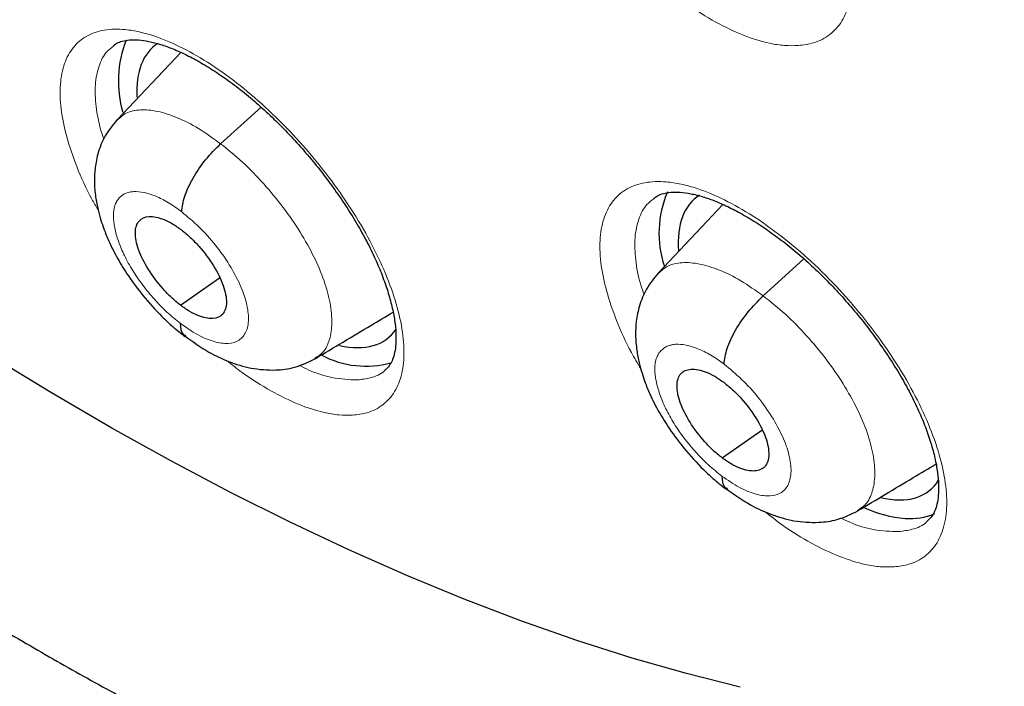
# Model space of a CAD drawing. Header units: millimetres. Extents: x 8 to 2230, y 12 to 2204.
# Tile 131 of 163: x 2056.26 to 2064.17, y 823.93 to 829.28. Entities that reach past the tile are written whole.
import ezdxf

# ---------------------------------------------------------------- set-up
doc = ezdxf.new("R2010")
doc.units = ezdxf.units.MM

msp = doc.modelspace()

# ---------------------------------------------------------------- linework, layer by layer
at = {"color": 7, "linetype": 'Continuous', "lineweight": 30}
for p, q in [((2057.5582, 829.0161), (2057.0463, 828.4747)), ((2057.8784, 828.2829), (2058.2028, 828.5769)), ((2061.9132, 827.7946), (2061.3945, 827.2458)), ((2062.2362, 827.0618), (2062.5634, 827.3583)), ((2057.5551, 826.9872), (2057.869, 827.206)), ((2061.9068, 825.7612), (2062.226, 825.9837))]:
    msp.add_line(p, q, dxfattribs=at)
at = {"color": 7, "linetype": 'Continuous', "lineweight": 30, "flags": 128}
msp.add_lwpolyline([(2062.0512, 823.9212), (2061.6211, 824.0298), (2061.184, 824.155), (2060.7404, 824.2965), (2060.2906, 824.4543), (2059.8351, 824.6282), (2059.3741, 824.8181), (2058.9083, 825.0238), (2058.4378, 825.2451), (2057.9632, 825.4819), (2057.4849, 825.7339), (2057.0033, 826.0008), (2056.5188, 826.2826), (2056.0318, 826.5788), (2055.5428, 826.8893), (2055.0522, 827.2138), (2054.5604, 827.552), (2054.0679, 827.9037), (2053.5751, 828.2684), (2053.0824, 828.6458), (2052.5903, 829.0358), (2052.0992, 829.4378), (2051.6095, 829.8515)], dxfattribs=at)
at = {"color": 252, "linetype": 'Continuous', "lineweight": 0, "flags": 128}
msp.add_lwpolyline([(2062.0512, 823.9212), (2061.6211, 824.0298), (2061.184, 824.155), (2060.7404, 824.2965), (2060.2906, 824.4543), (2059.8351, 824.6282), (2059.3741, 824.8181), (2058.9083, 825.0238), (2058.4378, 825.2451), (2057.9632, 825.4819), (2057.4849, 825.7339), (2057.0033, 826.0008), (2056.5188, 826.2826), (2056.0318, 826.5788), (2055.5428, 826.8893), (2055.0522, 827.2138), (2054.5604, 827.552), (2054.0679, 827.9037), (2053.5751, 828.2684), (2053.0824, 828.6458), (2052.5903, 829.0358), (2052.0992, 829.4378), (2051.6095, 829.8515)], dxfattribs=at)
at = {"color": 7, "linetype": 'Continuous', "lineweight": 30}
for centre, radius, start, end in [((2057.9519, 828.7847), 0.8949, 158.3976, 196.20879), ((2062.2381, 827.565), 0.839, 156.79242, 198.51637), ((2059.0443, 827.2502), 0.7525, 241.99484, 285.62851), ((2063.4661, 826.3017), 1.0296, 246.17518, 265.03921), ((2063.4212, 825.759), 0.485, 264.77521, 293.41981)]:
    msp.add_arc(centre, radius, start, end, dxfattribs=at)
for centre, major_axis, ratio, start_param, end_param in [((2058.2842, 827.8955), (-0.9368, 1.1738), 0.456464, 6.237493, 6.849808), ((2062.6338, 826.6742), (-0.9387, 1.1746), 0.455367, 6.229058, 6.863603), ((2058.2842, 827.8955), (-0.9368, 1.1738), 0.456464, 2.624063, 3.284406), ((2062.6338, 826.6742), (-0.9387, 1.1746), 0.455367, 2.618526, 3.299397)]:
    msp.add_ellipse(centre, major_axis=major_axis, ratio=ratio, start_param=start_param, end_param=end_param, dxfattribs=at)
for points, knots in [([(2091.2758, 812.468), (2091.3522, 812.5277), (2091.5025, 812.6449), (2091.7052, 812.8118), (2091.8851, 812.9654), (2092.0418, 813.1043), (2092.1877, 813.2378), (2092.3208, 813.3634), (2092.4407, 813.48), (2092.5508, 813.59), (2092.6619, 813.7039), (2092.7785, 813.8268), (2092.8941, 813.9524), (2093.0013, 814.0723), (2093.0986, 814.1841), (2093.1864, 814.2874), (2093.287, 814.4086), (2093.3997, 814.5484), (2093.5265, 814.7114), (2093.6494, 814.8754), (2093.7714, 815.0442), (2093.8919, 815.2174), (2094.0106, 815.3945), (2094.1266, 815.5746), (2094.2395, 815.7569), (2094.3494, 815.9415), (2094.4597, 816.1342), (2094.574, 816.3426), (2094.6958, 816.5753), (2094.8245, 816.8345), (2094.9699, 817.1453), (2095.1222, 817.4955), (2095.2728, 817.8723), (2095.4057, 818.2333), (2095.5214, 818.5742), (2095.62, 818.8881), (2095.6865, 819.1152), (2095.7294, 819.2689), (2095.7566, 819.3683), (2095.7886, 819.4884), (2095.8252, 819.6308), (2095.9103, 819.9756), (2096.0278, 820.5127), (2096.1391, 821.146), (2096.2149, 821.6686), (2096.266, 822.0815), (2096.308, 822.4853), (2096.3417, 822.8793), (2096.3674, 823.2576), (2096.3859, 823.6126), (2096.3982, 823.936), (2096.4056, 824.2245), (2096.4094, 824.4768), (2096.4106, 824.6923), (2096.4103, 824.8701), (2096.4093, 824.9976), (2096.4084, 825.0826), (2096.4076, 825.1419), (2096.4065, 825.2108), (2096.4048, 825.3041), (2096.402, 825.428), (2096.3978, 825.5821), (2096.3919, 825.7601), (2096.3809, 826.0356), (2096.3618, 826.4119), (2096.3294, 826.8993), (2096.286, 827.4255), (2096.2298, 827.9912), (2096.1604, 828.5861), (2096.0637, 829.3066), (2095.9347, 830.1348), (2095.7673, 831.0628), (2095.5894, 831.9371), (2095.4057, 832.7568), (2095.2204, 833.5216), (2095.0278, 834.2636), (2094.8296, 834.9819), (2094.6247, 835.6852), (2094.3713, 836.5126), (2094.0547, 837.486), (2093.6606, 838.6187), (2093.227, 839.7888), (2092.7522, 840.9961), (2092.2726, 842.1485), (2091.796, 843.2401), (2091.3296, 844.2654), (2090.8363, 845.3082), (2090.3223, 846.354), (2089.7495, 847.4781), (2089.1211, 848.6649), (2088.4363, 849.9078), (2087.7489, 851.1097), (2087.0622, 852.2693), (2086.4257, 853.3099), (2085.8431, 854.2368), (2085.3147, 855.0584), (2084.7784, 855.8742), (2084.2202, 856.7048), (2083.6145, 857.5861), (2082.9566, 858.5207), (2082.2433, 859.5088), (2081.4854, 860.5318), (2080.6816, 861.5881), (2079.8309, 862.6759), (2079.0348, 863.6655), (2078.3042, 864.552), (2077.6491, 865.3311), (2076.9714, 866.1207), (2076.2711, 866.9198), (2075.5568, 867.7174), (2074.8431, 868.4974), (2074.0853, 869.3083), (2073.2932, 870.1363), (2072.4721, 870.9735), (2071.6894, 871.7528), (2070.9464, 872.476), (2070.2444, 873.1448), (2069.5844, 873.7608), (2069.0387, 874.2604), (2068.5993, 874.6568), (2068.2604, 874.9592), (2067.9492, 875.2341), (2067.6737, 875.4753), (2067.4599, 875.661), (2067.3003, 875.7989), (2067.1823, 875.9004), (2067.0575, 876.0074), (2066.9048, 876.1378), (2066.7075, 876.3053), (2066.474, 876.5023), (2066.2067, 876.7259), (2065.9084, 876.9733), (2065.5774, 877.2451), (2065.2288, 877.5282), (2064.8781, 877.8097), (2064.3893, 878.1977), (2063.7752, 878.6763), (2063.0722, 879.2105), (2062.4371, 879.6822), (2061.8517, 880.1082), (2061.2654, 880.5261), (2060.6506, 880.9549), (2059.9985, 881.399), (2059.3089, 881.8565), (2058.5934, 882.3178), (2057.8759, 882.7668), (2057.1812, 883.1869), (2056.717, 883.4622), (2056.4852, 883.5941), (2056.4713, 883.6021)], [0, 0, 0, 0, 0.0042077, 0.0082656, 0.0121942, 0.0159248, 0.0192828, 0.0222635, 0.025087, 0.0274445, 0.0301951, 0.0333074, 0.0363414, 0.0391559, 0.0417511, 0.0441273, 0.0462845, 0.0500415, 0.0536049, 0.057244, 0.060959, 0.0647457, 0.0685605, 0.0723922, 0.0762278, 0.0800446, 0.0838669, 0.0880517, 0.0927157, 0.0978595, 0.1034175, 0.1108565, 0.1178811, 0.1244908, 0.1306551, 0.136254, 0.141145, 0.1425561, 0.1442438, 0.1463224, 0.1487919, 0.151607, 0.164055, 0.1758629, 0.1825868, 0.189083, 0.1953511, 0.2013911, 0.2071965, 0.2125514, 0.217349, 0.2215892, 0.2252718, 0.2283967, 0.2309638, 0.232973, 0.2338958, 0.2346271, 0.2355301, 0.2368686, 0.2386424, 0.2408517, 0.2434653, 0.2462327, 0.2525492, 0.25933, 0.266575, 0.274284, 0.28244, 0.2906031, 0.303052, 0.3150371, 0.3265577, 0.3364509, 0.3459731, 0.3551243, 0.3639047, 0.3723252, 0.3807252, 0.3938239, 0.4072503, 0.4210066, 0.4350949, 0.4495177, 0.4610865, 0.4728647, 0.4848539, 0.4969042, 0.50868, 0.5232519, 0.5373587, 0.5509994, 0.5641721, 0.5768748, 0.586525, 0.5958834, 0.6050539, 0.614582, 0.6245464, 0.6355915, 0.6471277, 0.6591551, 0.6716742, 0.6846853, 0.6981888, 0.707561, 0.7171571, 0.7269774, 0.7370222, 0.7472853, 0.7573912, 0.7671239, 0.7789713, 0.7902141, 0.8008515, 0.8108829, 0.8203077, 0.8291254, 0.8373355, 0.8420902, 0.8466142, 0.8507949, 0.8544312, 0.8575189, 0.8592433, 0.8607325, 0.8621693, 0.8641563, 0.8667408, 0.8699231, 0.8733271, 0.8772235, 0.8816128, 0.8862861, 0.890855, 0.8953109, 0.9053658, 0.9147908, 0.9226729, 0.9300628, 0.9375455, 0.9454494, 0.9539496, 0.9628899, 0.9722711, 0.9818121, 0.9908807, 0.9994521, 1, 1, 1, 1]), ([(2048.2071, 876.2271), (2048.3197, 876.1618), (2048.6459, 875.9725), (2049.1878, 875.6491), (2049.8334, 875.2529), (2050.481, 874.8436), (2051.1303, 874.4216), (2051.7811, 873.9871), (2052.4332, 873.5403), (2053.0861, 873.0812), (2053.7397, 872.6101), (2054.3938, 872.1273), (2055.0479, 871.6328), (2055.7019, 871.1269), (2056.3555, 870.6098), (2057.0084, 870.0816), (2057.6604, 869.5427), (2058.3111, 868.9932), (2058.9603, 868.4333), (2059.6078, 867.8633), (2060.2533, 867.2834), (2060.8964, 866.6938), (2061.537, 866.0948), (2062.1748, 865.4867), (2062.8095, 864.8696), (2063.4409, 864.2438), (2064.0687, 863.6095), (2064.6926, 862.9671), (2065.3124, 862.3168), (2065.9279, 861.6588), (2066.5387, 860.9935), (2067.1447, 860.321), (2067.7456, 859.6417), (2068.3411, 858.9558), (2068.931, 858.2637), (2069.5151, 857.5655), (2070.0931, 856.8616), (2070.6647, 856.1523), (2071.2299, 855.4378), (2071.7883, 854.7185), (2072.3396, 853.9946), (2072.8838, 853.2665), (2073.4204, 852.5344), (2073.9495, 851.7986), (2074.4706, 851.0594), (2074.9837, 850.3172), (2075.4884, 849.5722), (2075.9847, 848.8247), (2076.4722, 848.0751), (2076.9508, 847.3236), (2077.4204, 846.5706), (2077.8806, 845.8164), (2078.3314, 845.0612), (2078.7725, 844.3054), (2079.2038, 843.5493), (2079.6251, 842.7932), (2080.0362, 842.0374), (2080.437, 841.2822), (2080.8272, 840.528), (2081.2068, 839.7749), (2081.5756, 839.0235), (2081.9335, 838.2739), (2082.2802, 837.5264), (2082.6157, 836.7815), (2082.9398, 836.0393), (2083.2524, 835.3002), (2083.5534, 834.5645), (2083.8426, 833.8325), (2084.12, 833.1045), (2084.3854, 832.3808), (2084.6388, 831.6617), (2084.8799, 830.9474), (2085.1089, 830.2384), (2085.3255, 829.5349), (2085.5296, 828.8371), (2085.7213, 828.1455), (2085.9004, 827.4601), (2086.0669, 826.7815), (2086.2206, 826.1097), (2086.3617, 825.4452), (2086.4899, 824.7881), (2086.6054, 824.1387), (2086.7079, 823.4974), (2086.7976, 822.8644), (2086.8744, 822.2399), (2086.9383, 821.6242), (2086.9892, 821.0176), (2087.0272, 820.4202), (2087.0523, 819.8324), (2087.0645, 819.2544), (2087.0637, 818.6863), (2087.0501, 818.1285), (2087.0236, 817.5811), (2086.9843, 817.0444), (2086.9322, 816.5185), (2086.8673, 816.0036), (2086.7897, 815.5), (2086.6995, 815.0078), (2086.5966, 814.5272), (2086.4812, 814.0583), (2086.3532, 813.6013), (2086.2127, 813.1563), (2086.0598, 812.7235), (2085.8946, 812.3029), (2085.7169, 811.8949), (2085.5269, 811.4993), (2085.3247, 811.1165), (2085.1102, 810.7465), (2084.8835, 810.3894), (2084.6446, 810.0454), (2084.3936, 809.7146), (2084.1305, 809.3973), (2083.8556, 809.0931), (2083.5676, 808.804), (2083.3612, 808.6078), (2083.2475, 808.5121), (2083.2375, 808.5037)], [0, 0, 0, 0, 0.004666, 0.013525, 0.022386, 0.031248, 0.040111, 0.048976, 0.057841, 0.066707, 0.075574, 0.084443, 0.093312, 0.102182, 0.111052, 0.119924, 0.128796, 0.137669, 0.146543, 0.155417, 0.164292, 0.173167, 0.182043, 0.19092, 0.199797, 0.208674, 0.217552, 0.22643, 0.235308, 0.244187, 0.253065, 0.261944, 0.270824, 0.279703, 0.288583, 0.297462, 0.306342, 0.315222, 0.324102, 0.332981, 0.341861, 0.350741, 0.35962, 0.3685, 0.377379, 0.386258, 0.395137, 0.404015, 0.412893, 0.421771, 0.430649, 0.439526, 0.448402, 0.457279, 0.466154, 0.47503, 0.483904, 0.492778, 0.501652, 0.510525, 0.519397, 0.528268, 0.537138, 0.546008, 0.554877, 0.563745, 0.572611, 0.581477, 0.590342, 0.599206, 0.608069, 0.61693, 0.62579, 0.634649, 0.643507, 0.652364, 0.661219, 0.670073, 0.678925, 0.687776, 0.696626, 0.705475, 0.714322, 0.723168, 0.732013, 0.740858, 0.749701, 0.758543, 0.767386, 0.776228, 0.78507, 0.793912, 0.802755, 0.8116, 0.820446, 0.829295, 0.838147, 0.847003, 0.855864, 0.864731, 0.873605, 0.882487, 0.891378, 0.90028, 0.909194, 0.918121, 0.927061, 0.936017, 0.944988, 0.953975, 0.962977, 0.971994, 0.981025, 0.990068, 0.99912, 1, 1, 1, 1]), ([(2053.6648, 856.7721), (2053.7465, 856.7082), (2053.9833, 856.5227), (2054.3751, 856.2072), (2054.8399, 855.8224), (2055.3036, 855.4267), (2055.7661, 855.0208), (2056.227, 854.605), (2056.6857, 854.1794), (2057.142, 853.7446), (2057.5954, 853.3008), (2058.0456, 852.8484), (2058.4923, 852.3877), (2058.9349, 851.9192), (2059.3732, 851.4432), (2059.8068, 850.96), (2060.2354, 850.4702), (2060.6586, 849.974), (2061.076, 849.4718), (2061.4873, 848.9642), (2061.8922, 848.4515), (2062.2903, 847.934), (2062.6813, 847.4123), (2063.065, 846.8868), (2063.4409, 846.3578), (2063.8088, 845.8259), (2064.1685, 845.2914), (2064.5195, 844.7548), (2064.8616, 844.2166), (2065.1946, 843.6772), (2065.5182, 843.137), (2065.8322, 842.5965), (2066.1362, 842.0561), (2066.4301, 841.5163), (2066.7136, 840.9775), (2066.9865, 840.4403), (2067.2486, 839.905), (2067.4997, 839.3721), (2067.7396, 838.842), (2067.9682, 838.3153), (2068.1853, 837.7923), (2068.3906, 837.2736), (2068.5842, 836.7596), (2068.7658, 836.2506), (2068.9354, 835.7473), (2069.0928, 835.2499), (2069.238, 834.759), (2069.3709, 834.275), (2069.4914, 833.7983), (2069.5995, 833.3294), (2069.6952, 832.8686), (2069.7785, 832.4164), (2069.8494, 831.9731), (2069.9079, 831.5393), (2069.9541, 831.1151), (2069.9881, 830.7011), (2070.0099, 830.2975), (2070.0197, 829.9046), (2070.0175, 829.5228), (2070.0035, 829.1524), (2069.9779, 828.7937), (2069.9408, 828.4467), (2069.8925, 828.1118), (2069.8329, 827.7891), (2069.7624, 827.4786), (2069.6811, 827.1805), (2069.589, 826.8946), (2069.4863, 826.621), (2069.3728, 826.3596), (2069.2487, 826.1103), (2069.1135, 825.8728), (2068.9672, 825.6471), (2068.8093, 825.4332), (2068.6396, 825.2308), (2068.4569, 825.0412), (2068.2994, 824.894), (2068.1985, 824.8152), (2068.1667, 824.7904)], [0, 0, 0, 0, 0.00708, 0.020534, 0.033994, 0.047461, 0.060933, 0.074412, 0.087895, 0.101384, 0.114876, 0.128373, 0.141872, 0.155375, 0.16888, 0.182388, 0.195897, 0.209408, 0.222919, 0.236431, 0.249944, 0.263456, 0.276967, 0.290478, 0.303987, 0.317494, 0.330999, 0.344502, 0.358001, 0.371497, 0.384989, 0.398477, 0.41196, 0.425438, 0.43891, 0.452376, 0.465836, 0.479288, 0.492732, 0.506168, 0.519596, 0.533014, 0.546422, 0.55982, 0.573207, 0.586582, 0.599946, 0.613297, 0.626635, 0.639961, 0.653273, 0.666573, 0.679859, 0.693134, 0.706397, 0.71965, 0.732895, 0.746134, 0.75937, 0.772606, 0.785847, 0.799098, 0.812368, 0.825665, 0.839, 0.852387, 0.86584, 0.879379, 0.893024, 0.906796, 0.920721, 0.93482, 0.949113, 0.96361, 0.978307, 0.99318, 1, 1, 1, 1]), ([(2057.0159, 829.0693), (2057.025, 829.0764), (2057.0445, 829.0918), (2057.0872, 829.1073), (2057.1447, 829.1176), (2057.2158, 829.118), (2057.3005, 829.1065), (2057.3944, 829.0824), (2057.4969, 829.0454), (2057.607, 828.9956), (2057.7242, 828.9324), (2057.847, 828.856), (2057.9734, 828.7671), (2058.1014, 828.6666), (2058.2288, 828.5561), (2058.3536, 828.437), (2058.4746, 828.3106), (2058.5914, 828.1777), (2058.7034, 828.0387), (2058.8091, 827.8953), (2058.9068, 827.7499), (2058.9948, 827.6048), (2059.0717, 827.4626), (2059.1367, 827.3251), (2059.19, 827.1929), (2059.232, 827.0662), (2059.2625, 826.9464), (2059.2812, 826.8363), (2059.2885, 826.7385), (2059.2854, 826.6553), (2059.2736, 826.5884), (2059.2559, 826.5374), (2059.2316, 826.4982), (2059.2149, 826.4767), (2059.2013, 826.4684), (2059.2006, 826.468)], [0, 0, 0, 0, 0.028611, 0.061226, 0.09143, 0.123613, 0.154452, 0.184711, 0.21458, 0.244829, 0.275652, 0.306945, 0.338565, 0.370357, 0.402157, 0.433788, 0.465093, 0.496646, 0.528564, 0.560706, 0.592881, 0.624852, 0.656443, 0.687508, 0.718236, 0.749325, 0.780622, 0.811832, 0.842654, 0.872896, 0.902542, 0.931971, 0.962867, 0.99823, 1, 1, 1, 1]), ([(2057.0454, 828.4742), (2057.0117, 828.4328), (2056.9478, 828.3546), (2056.894, 828.2202), (2056.8681, 828.0949), (2056.8622, 827.973), (2056.8716, 827.8616), (2056.8913, 827.7586), (2056.9149, 827.6727), (2056.9436, 827.5883), (2056.985, 827.487), (2057.0488, 827.3608), (2057.1407, 827.2133), (2057.2587, 827.0551), (2057.3825, 826.9184), (2057.4979, 826.8095), (2057.5608, 826.7599), (2057.5933, 826.7343)], [0, 0, 0, 0, 0.084196, 0.1592, 0.225094, 0.282221, 0.34587, 0.398816, 0.442812, 0.479641, 0.532874, 0.611514, 0.687147, 0.777061, 0.881165, 0.938686, 1, 1, 1, 1]), ([(2057.5659, 827.736), (2057.5711, 827.7761), (2057.5815, 827.8561), (2057.6521, 828.0066), (2057.754, 828.1587), (2057.8368, 828.2414), (2057.8784, 828.2829)], [0, 0, 0, 0, 0.250929, 0.500549, 0.749539, 1, 1, 1, 1]), ([(2061.3546, 827.843), (2061.365, 827.851), (2061.3864, 827.8676), (2061.4326, 827.8841), (2061.4926, 827.8947), (2061.5663, 827.8953), (2061.6532, 827.8839), (2061.7491, 827.8598), (2061.8535, 827.8229), (2061.9654, 827.773), (2062.0843, 827.7098), (2062.2086, 827.6335), (2062.3364, 827.5447), (2062.4655, 827.4444), (2062.5938, 827.334), (2062.7192, 827.2152), (2062.8408, 827.0891), (2062.9579, 826.9563), (2063.0701, 826.8175), (2063.1758, 826.6745), (2063.2732, 826.5294), (2063.3607, 826.3848), (2063.4369, 826.2431), (2063.501, 826.1063), (2063.5533, 825.9745), (2063.5942, 825.8483), (2063.6235, 825.729), (2063.641, 825.6194), (2063.6469, 825.5222), (2063.6425, 825.4396), (2063.6296, 825.3731), (2063.6102, 825.3222), (2063.5861, 825.2822), (2063.5652, 825.2635), (2063.5545, 825.2539)], [0, 0, 0, 0, 0.030308, 0.062821, 0.093058, 0.12526, 0.156186, 0.186525, 0.216455, 0.24681, 0.277719, 0.30908, 0.34075, 0.37258, 0.404404, 0.436041, 0.467384, 0.498992, 0.530953, 0.563126, 0.59531, 0.627276, 0.658848, 0.689888, 0.72061, 0.751739, 0.783064, 0.814287, 0.845122, 0.875395, 0.905128, 0.93476, 0.966307, 1, 1, 1, 1]), ([(2057.5551, 826.9872), (2057.5311, 827.0066), (2057.4832, 827.0455), (2057.3922, 827.1406), (2057.2923, 827.2737), (2057.2106, 827.4364), (2057.1846, 827.5756), (2057.2139, 827.6726), (2057.2984, 827.7083), (2057.4, 827.6874), (2057.4917, 827.6428), (2057.5397, 827.6084), (2057.5637, 827.5911)], [0, 0, 0, 0, 0.0628363, 0.1255337, 0.2508194, 0.3755241, 0.5000064, 0.6244827, 0.7491822, 0.8744679, 0.937165, 1, 1, 1, 1]), ([(2057.5637, 827.5911), (2057.5876, 827.5717), (2057.6355, 827.5329), (2057.7266, 827.4378), (2057.8265, 827.3047), (2057.9082, 827.1419), (2057.9342, 827.0027), (2057.9048, 826.9058), (2057.8203, 826.8701), (2057.7188, 826.8909), (2057.627, 826.9355), (2057.5791, 826.97), (2057.5551, 826.9872)], [0, 0, 0, 0, 0.0628362, 0.1255337, 0.2508192, 0.3755238, 0.5000061, 0.6244825, 0.749182, 0.8744678, 0.937165, 1, 1, 1, 1]), ([(2061.3936, 827.2453), (2061.3595, 827.2035), (2061.2951, 827.1246), (2061.2409, 826.9892), (2061.215, 826.8635), (2061.2092, 826.7421), (2061.2184, 826.6317), (2061.2377, 826.53), (2061.2609, 826.4449), (2061.2893, 826.3608), (2061.3307, 826.2592), (2061.3949, 826.1326), (2061.4875, 825.9848), (2061.6065, 825.8263), (2061.7316, 825.6895), (2061.8484, 825.5807), (2061.9121, 825.5313), (2061.9449, 825.5058)], [0, 0, 0, 0, 0.085051, 0.160481, 0.226403, 0.283199, 0.345923, 0.398061, 0.441655, 0.478427, 0.531712, 0.610506, 0.686317, 0.776462, 0.880845, 0.938521, 1, 1, 1, 1]), ([(2061.9219, 826.5136), (2061.9274, 826.5538), (2061.9383, 826.6343), (2062.0093, 826.7851), (2062.1116, 826.9374), (2062.1946, 827.0203), (2062.2362, 827.0618)], [0, 0, 0, 0, 0.25054, 0.500376, 0.749667, 1, 1, 1, 1]), ([(2058.6375, 826.5572), (2058.7874, 826.6468), (2058.9978, 826.7727), (2059.204, 826.8961), (2059.2633, 826.9316)], [0, 0, 0, 0, 0.712125, 1, 1, 1, 1]), ([(2057.5531, 826.8425), (2057.5557, 826.8078), (2057.5591, 826.7606), (2057.5908, 826.7461), (2057.5992, 826.7423)], [0, 0, 0, 0, 0.735867, 1, 1, 1, 1]), ([(2057.5906, 826.7402), (2057.6549, 826.6942), (2057.7702, 826.6115), (2057.9499, 826.5288), (2058.1208, 826.4762), (2058.3092, 826.4606), (2058.4862, 826.4835), (2058.5851, 826.5317), (2058.64, 826.5584)], [0, 0, 0, 0, 0.192807, 0.345832, 0.51798, 0.692208, 0.829019, 1, 1, 1, 1]), ([(2061.9068, 825.7612), (2061.8826, 825.7805), (2061.8344, 825.8191), (2061.7428, 825.9137), (2061.6424, 826.0464), (2061.5606, 826.2091), (2061.5351, 826.3486), (2061.5653, 826.4463), (2061.651, 826.483), (2061.7537, 826.4631), (2061.8463, 826.4192), (2061.8947, 826.3851), (2061.9189, 826.368)], [0, 0, 0, 0, 0.062837, 0.1255367, 0.2508248, 0.3755278, 0.5000097, 0.6244823, 0.7491774, 0.8744658, 0.937165, 1, 1, 1, 1]), ([(2061.9189, 826.368), (2061.943, 826.3487), (2061.9913, 826.3102), (2062.0829, 826.2156), (2062.1833, 826.0829), (2062.2651, 825.9202), (2062.2906, 825.7806), (2062.2604, 825.6829), (2062.1746, 825.6462), (2062.072, 825.6661), (2061.9793, 825.7101), (2061.931, 825.7442), (2061.9068, 825.7612)], [0, 0, 0, 0, 0.062837, 0.125537, 0.250825, 0.375527, 0.500009, 0.624482, 0.749177, 0.874466, 0.937165, 1, 1, 1, 1]), ([(2062.9944, 825.3355), (2063.1442, 825.4251), (2063.356, 825.5519), (2063.5636, 825.6761), (2063.6244, 825.7125)], [0, 0, 0, 0, 0.7068424, 1, 1, 1, 1]), ([(2061.904, 825.6159), (2061.9064, 825.5811), (2061.9097, 825.5329), (2061.942, 825.518), (2061.951, 825.5139)], [0, 0, 0, 0, 0.722245, 1, 1, 1, 1]), ([(2054.2781, 825.5635), (2054.3094, 825.5418), (2054.5059, 825.4057), (2054.8672, 825.1671), (2055.3617, 824.8486), (2055.8554, 824.5439), (2056.3479, 824.2519), (2056.839, 823.9731), (2057.3283, 823.7077), (2057.8156, 823.456), (2058.3006, 823.2181), (2058.7829, 822.9944), (2059.2623, 822.7849), (2059.7384, 822.5899), (2060.2111, 822.4097), (2060.6799, 822.2444), (2061.1445, 822.0943), (2061.6047, 821.9595), (2062.0601, 821.8403), (2062.5104, 821.7369), (2062.955, 821.6495), (2063.3938, 821.5782), (2063.8261, 821.5232), (2064.2517, 821.4846), (2064.6699, 821.4626), (2065.0805, 821.4571), (2065.4828, 821.4683), (2065.8764, 821.4961), (2066.2608, 821.5405), (2066.6356, 821.6012), (2067.0004, 821.6782), (2067.3548, 821.7712), (2067.6985, 821.8799), (2068.0313, 822.0043), (2068.3528, 822.1438), (2068.6629, 822.2984), (2068.9619, 822.4674), (2069.248, 822.6524), (2069.4435, 822.7882), (2069.5401, 822.8663), (2069.549, 822.8734)], [0, 0, 0, 0, 0.005284, 0.033166, 0.061067, 0.088989, 0.116932, 0.144897, 0.172885, 0.200896, 0.228931, 0.256989, 0.28507, 0.313174, 0.341297, 0.369439, 0.397596, 0.425762, 0.453931, 0.482094, 0.51024, 0.538356, 0.566429, 0.594441, 0.622374, 0.65021, 0.677926, 0.705503, 0.732923, 0.760169, 0.78723, 0.814097, 0.84077, 0.867254, 0.893559, 0.919702, 0.945706, 0.971598, 0.997409, 1, 1, 1, 1]), ([(2061.9421, 825.5117), (2062.0071, 825.4659), (2062.1239, 825.3837), (2062.3058, 825.3021), (2062.4805, 825.2507), (2062.6696, 825.2377), (2062.8451, 825.2623), (2062.9427, 825.3102), (2062.9969, 825.3367)], [0, 0, 0, 0, 0.193378, 0.346963, 0.520279, 0.694685, 0.830614, 1, 1, 1, 1])]:
    msp.add_open_spline(points, degree=3, knots=knots, dxfattribs=at)
at = {"color": 252, "linetype": 'Continuous', "lineweight": 0}
for points, knots in [([(2055.5264, 883.511), (2056.5154, 882.9171), (2058.4933, 881.7293), (2061.5002, 879.6227), (2064.5065, 877.2984), (2067.4933, 874.7504), (2070.436, 872.005), (2073.3118, 869.0821), (2076.0982, 866.005), (2078.7734, 862.7976), (2081.3164, 859.4852), (2083.7073, 856.0936), (2085.9274, 852.6493), (2087.9593, 849.1795), (2089.787, 845.7112), (2091.3964, 842.2715), (2092.7747, 838.8875), (2093.9112, 835.5856), (2094.7971, 832.3916), (2095.4252, 829.3307), (2095.7908, 826.4266), (2095.891, 823.7023), (2095.725, 821.1788), (2095.2937, 818.8768), (2094.6027, 816.8111), (2093.6486, 815.0092), (2092.5521, 813.5503), (2091.6665, 812.8299), (2091.2741, 812.5107)], [0, 0, 0, 0, 0.038766, 0.077532, 0.116298, 0.155064, 0.19383, 0.232596, 0.271362, 0.310128, 0.348894, 0.387661, 0.426427, 0.465193, 0.503959, 0.542725, 0.581491, 0.620257, 0.659023, 0.697789, 0.736555, 0.775321, 0.814087, 0.852853, 0.891619, 0.930385, 0.969151, 1, 1, 1, 1]), ([(2062.5192, 829.0706), (2062.5605, 829.0762), (2062.6564, 829.0891), (2062.7767, 829.1534), (2062.8754, 829.2616), (2062.9356, 829.4099), (2062.9578, 829.5918), (2062.9394, 829.8037), (2062.8827, 830.0383), (2062.7876, 830.29), (2062.6585, 830.551), (2062.4975, 830.8141), (2062.3104, 831.072), (2062.1016, 831.3169), (2061.8777, 831.5426), (2061.6446, 831.7416), (2061.4091, 831.9096), (2061.1781, 832.0403), (2060.9852, 832.1202), (2060.8307, 832.1621), (2060.6857, 832.1838), (2060.5339, 832.1773), (2060.389, 832.1266), (2060.278, 832.0324), (2060.2026, 831.8991), (2060.1665, 831.7289), (2060.1693, 831.5279), (2060.2117, 831.3009), (2060.2939, 831.0549), (2060.378, 830.8582), (2060.4431, 830.7457), (2060.4576, 830.7207)], [0, 0, 0, 0, 0.027721, 0.06435, 0.10098, 0.13761, 0.174239, 0.210875, 0.247511, 0.284155, 0.3208, 0.357452, 0.394105, 0.430762, 0.467418, 0.504073, 0.540727, 0.577374, 0.614022, 0.636908, 0.659795, 0.696424, 0.733054, 0.769683, 0.806313, 0.842944, 0.879575, 0.916213, 0.952851, 0.989498, 1, 1, 1, 1]), ([(2061.3188, 829.6467), (2061.3419, 829.6253), (2061.4412, 829.5333), (2061.6232, 829.3998), (2061.8563, 829.2525), (2062.0815, 829.1468), (2062.2652, 829.0905), (2062.4104, 829.068), (2062.4829, 829.0697), (2062.5192, 829.0706)], [0, 0, 0, 0, 0.0546634, 0.2349444, 0.4152253, 0.5954656, 0.7757058, 0.8878529, 1, 1, 1, 1]), ([(2058.9384, 826.1044), (2058.9778, 826.1093), (2059.0706, 826.1208), (2059.1869, 826.182), (2059.2821, 826.2872), (2059.3389, 826.4327), (2059.3577, 826.612), (2059.3363, 826.8214), (2059.2769, 827.0541), (2059.1797, 827.3041), (2059.0488, 827.5638), (2058.8865, 827.8261), (2058.6988, 828.0836), (2058.49, 828.3286), (2058.2667, 828.5547), (2058.0348, 828.7547), (2057.8012, 828.924), (2057.5726, 829.0565), (2057.3822, 829.1382), (2057.2301, 829.1819), (2057.0876, 829.2056), (2056.9388, 829.2015), (2056.7974, 829.1537), (2056.6899, 829.0624), (2056.618, 828.932), (2056.5853, 828.7645), (2056.5911, 828.566), (2056.6364, 828.3412), (2056.7209, 828.0969), (2056.8088, 827.8972), (2056.8771, 827.7808), (2056.8943, 827.7515)], [0, 0, 0, 0, 0.027071, 0.063649, 0.100228, 0.13682, 0.173413, 0.210022, 0.246631, 0.283251, 0.31987, 0.35649, 0.393109, 0.429719, 0.466328, 0.502922, 0.539515, 0.576094, 0.612673, 0.635495, 0.658317, 0.694904, 0.731491, 0.768077, 0.804664, 0.841262, 0.87786, 0.914473, 0.951086, 0.987707, 1, 1, 1, 1]), ([(2056.9411, 828.3207), (2056.9338, 828.3411), (2056.9006, 828.4342), (2056.8747, 828.584), (2056.8666, 828.7622), (2056.8969, 828.9099), (2056.9475, 829.0136), (2056.9997, 829.0526), (2057.0185, 829.0667)], [0, 0, 0, 0, 0.057763, 0.264438, 0.471024, 0.67761, 0.884124, 1, 1, 1, 1]), ([(2057.0483, 828.4721), (2057.0706, 828.4925), (2057.1193, 828.5373), (2057.2306, 828.5602), (2057.3697, 828.5485), (2057.5284, 828.4969), (2057.7, 828.4115), (2057.8189, 828.3258), (2057.8784, 828.2829)], [0, 0, 0, 0, 0.144043, 0.315163, 0.486305, 0.657508, 0.828639, 1, 1, 1, 1]), ([(2057.8784, 828.2829), (2057.9378, 828.2349), (2058.0565, 828.139), (2058.2268, 827.9631), (2058.3834, 827.7737), (2058.5206, 827.5745), (2058.6322, 827.3742), (2058.7144, 827.1801), (2058.7627, 827.0005), (2058.7776, 826.841), (2058.758, 826.7083), (2058.7122, 826.6102), (2058.6583, 826.5756), (2058.6349, 826.5605)], [0, 0, 0, 0, 0.09298, 0.185833, 0.278726, 0.371586, 0.464435, 0.557205, 0.649927, 0.742771, 0.835614, 0.928333, 1, 1, 1, 1]), ([(2063.2876, 824.8865), (2063.3283, 824.8918), (2063.4231, 824.9042), (2063.5418, 824.9672), (2063.6389, 825.0739), (2063.6972, 825.2207), (2063.7174, 825.4009), (2063.697, 825.6111), (2063.6383, 825.8441), (2063.5413, 826.0941), (2063.4103, 826.3536), (2063.2476, 826.6154), (2063.0589, 826.8721), (2062.8488, 827.1161), (2062.6239, 827.3411), (2062.3901, 827.5397), (2062.1544, 827.7074), (2061.9234, 827.8381), (2061.7309, 827.9183), (2061.5769, 827.9606), (2061.4326, 827.9829), (2061.2818, 827.9772), (2061.1383, 827.9276), (2061.0289, 827.8348), (2060.9553, 827.703), (2060.9211, 827.5344), (2060.9258, 827.3352), (2060.9704, 827.1098), (2061.0541, 826.8655), (2061.1496, 826.6512), (2061.2273, 826.5202), (2061.2533, 826.4763)], [0, 0, 0, 0, 0.027311, 0.063646, 0.099981, 0.136322, 0.172663, 0.209019, 0.245375, 0.281746, 0.318118, 0.3545, 0.390883, 0.427266, 0.463649, 0.500022, 0.536395, 0.572753, 0.60911, 0.631805, 0.654501, 0.690839, 0.727177, 0.763515, 0.799853, 0.836198, 0.872544, 0.908904, 0.945265, 0.981641, 1, 1, 1, 1]), ([(2057.5531, 826.8425), (2057.5175, 826.8712), (2057.4465, 826.9284), (2057.3447, 827.0336), (2057.2513, 827.1469), (2057.1696, 827.2657), (2057.1031, 827.3854), (2057.0545, 827.5014), (2057.0244, 827.6096), (2057.0135, 827.7066), (2057.0223, 827.7759), (2057.0384, 827.8125), (2057.0487, 827.8284), (2057.0544, 827.8362), (2057.059, 827.8414), (2057.0651, 827.8483), (2057.08, 827.864), (2057.1071, 827.8821), (2057.1443, 827.8945), (2057.1928, 827.901), (2057.2614, 827.8951), (2057.3562, 827.8647), (2057.459, 827.8136), (2057.5302, 827.7619), (2057.5659, 827.736)], [0, 0, 0, 0, 0.062598, 0.12498, 0.18734, 0.249635, 0.311871, 0.374277, 0.436893, 0.499547, 0.562192, 0.597236, 0.606412, 0.615586, 0.624755, 0.626542, 0.642247, 0.687306, 0.720925, 0.749875, 0.812377, 0.874895, 0.937369, 1, 1, 1, 1]), ([(2061.2801, 827.0708), (2061.2705, 827.0976), (2061.2349, 827.1973), (2061.2079, 827.3536), (2061.2011, 827.5325), (2061.2328, 827.6813), (2061.2849, 827.7862), (2061.3381, 827.8261), (2061.3573, 827.8404)], [0, 0, 0, 0, 0.0744662, 0.277427, 0.4802939, 0.6831602, 0.88598, 1, 1, 1, 1]), ([(2057.5659, 827.736), (2057.6132, 827.6969), (2057.7078, 827.6186), (2057.8395, 827.4705), (2057.9521, 827.3123), (2058.038, 827.152), (2058.0912, 827.0012), (2058.1083, 826.8699), (2058.0879, 826.7672), (2058.0315, 826.7002), (2057.943, 826.673), (2057.8283, 826.6885), (2057.6953, 826.7429), (2057.6005, 826.8093), (2057.5531, 826.8425)], [0, 0, 0, 0, 0.083337, 0.166671, 0.250006, 0.333341, 0.416672, 0.500004, 0.583337, 0.666666, 0.750002, 0.833337, 0.916667, 1, 1, 1, 1]), ([(2061.3965, 827.2433), (2061.4192, 827.2642), (2061.4689, 827.3097), (2061.5819, 827.334), (2061.7227, 827.3235), (2061.8831, 827.2733), (2062.0564, 827.1892), (2062.1762, 827.1043), (2062.2362, 827.0618)], [0, 0, 0, 0, 0.144735, 0.315717, 0.48672, 0.657786, 0.828779, 1, 1, 1, 1]), ([(2062.2362, 827.0618), (2062.296, 827.0142), (2062.4157, 826.9191), (2062.5871, 826.7442), (2062.7445, 826.5554), (2062.8822, 826.3568), (2062.9941, 826.1566), (2063.0762, 825.9624), (2063.1242, 825.7824), (2063.1383, 825.6223), (2063.1177, 825.4888), (2063.0707, 825.3896), (2063.0158, 825.3543), (2062.9918, 825.3388)], [0, 0, 0, 0, 0.092939, 0.185752, 0.278604, 0.371424, 0.464232, 0.556962, 0.649645, 0.742449, 0.835251, 0.92793, 1, 1, 1, 1]), ([(2061.904, 825.6159), (2061.8682, 825.6443), (2061.7966, 825.7011), (2061.6941, 825.8058), (2061.6003, 825.9186), (2061.5182, 826.0372), (2061.4515, 826.1568), (2061.403, 826.2727), (2061.3731, 826.3811), (2061.3626, 826.4784), (2061.3719, 826.5482), (2061.3884, 826.5851), (2061.3989, 826.6012), (2061.4047, 826.6091), (2061.4094, 826.6144), (2061.4156, 826.6214), (2061.4273, 826.6337), (2061.4498, 826.6504), (2061.4791, 826.6635), (2061.5075, 826.6703), (2061.5497, 826.6752), (2061.6146, 826.6703), (2061.7104, 826.6407), (2061.8142, 826.5904), (2061.886, 826.5392), (2061.9219, 826.5136)], [0, 0, 0, 0, 0.062596, 0.124977, 0.187335, 0.249629, 0.311864, 0.374268, 0.436881, 0.499531, 0.562173, 0.597216, 0.606393, 0.615567, 0.624736, 0.626485, 0.642139, 0.673407, 0.706544, 0.730909, 0.749877, 0.812377, 0.874896, 0.93737, 1, 1, 1, 1]), ([(2057.9264, 826.5436), (2057.968, 826.5105), (2058.0871, 826.4156), (2058.2828, 826.295), (2058.5052, 826.1857), (2058.6868, 826.1276), (2058.8306, 826.103), (2058.9024, 826.1039), (2058.9384, 826.1044)], [0, 0, 0, 0, 0.11171, 0.320236, 0.528687, 0.737138, 0.868569, 1, 1, 1, 1]), ([(2058.9774, 826.3868), (2058.9112, 826.3895), (2058.7926, 826.3943), (2058.6287, 826.4444), (2058.5358, 826.4912), (2058.5094, 826.5045)], [0, 0, 0, 0, 0.4740673, 0.8505031, 1, 1, 1, 1]), ([(2059.2003, 826.4681), (2059.1983, 826.4658), (2059.1687, 826.4319), (2059.094, 826.4028), (2059.0122, 826.3915), (2058.9774, 826.3868)], [0, 0, 0, 0, 0.040063, 0.591728, 1, 1, 1, 1]), ([(2061.9219, 826.5136), (2061.9696, 826.4747), (2062.0649, 826.3969), (2062.1974, 826.2496), (2062.3105, 826.0918), (2062.3965, 825.9316), (2062.4495, 825.7806), (2062.4661, 825.6489), (2062.4449, 825.5455), (2062.3875, 825.4776), (2062.2977, 825.4495), (2062.1817, 825.464), (2062.0474, 825.5171), (2061.9518, 825.583), (2061.904, 825.6159)], [0, 0, 0, 0, 0.083333, 0.166663, 0.249999, 0.333334, 0.416668, 0.499997, 0.583329, 0.666661, 0.749995, 0.833329, 0.916663, 1, 1, 1, 1]), ([(2062.2443, 825.3343), (2062.2936, 825.2956), (2062.4211, 825.1954), (2062.6262, 825.0711), (2062.8509, 824.9638), (2063.0343, 824.9074), (2063.1791, 824.8842), (2063.2514, 824.8857), (2063.2876, 824.8865)], [0, 0, 0, 0, 0.129189, 0.334186, 0.539092, 0.743997, 0.871999, 1, 1, 1, 1]), ([(2063.3255, 825.1692), (2063.2589, 825.1713), (2063.1389, 825.175), (2062.9756, 825.2224), (2062.8838, 825.2672), (2062.8593, 825.2792)], [0, 0, 0, 0, 0.4774346, 0.8600698, 1, 1, 1, 1]), ([(2063.5542, 825.2541), (2063.5521, 825.2516), (2063.5218, 825.217), (2063.4452, 825.1866), (2063.3614, 825.1744), (2063.3255, 825.1692)], [0, 0, 0, 0, 0.041351, 0.588638, 1, 1, 1, 1])]:
    msp.add_open_spline(points, degree=3, knots=knots, dxfattribs=at)

doc.saveas('drawing.dxf')
